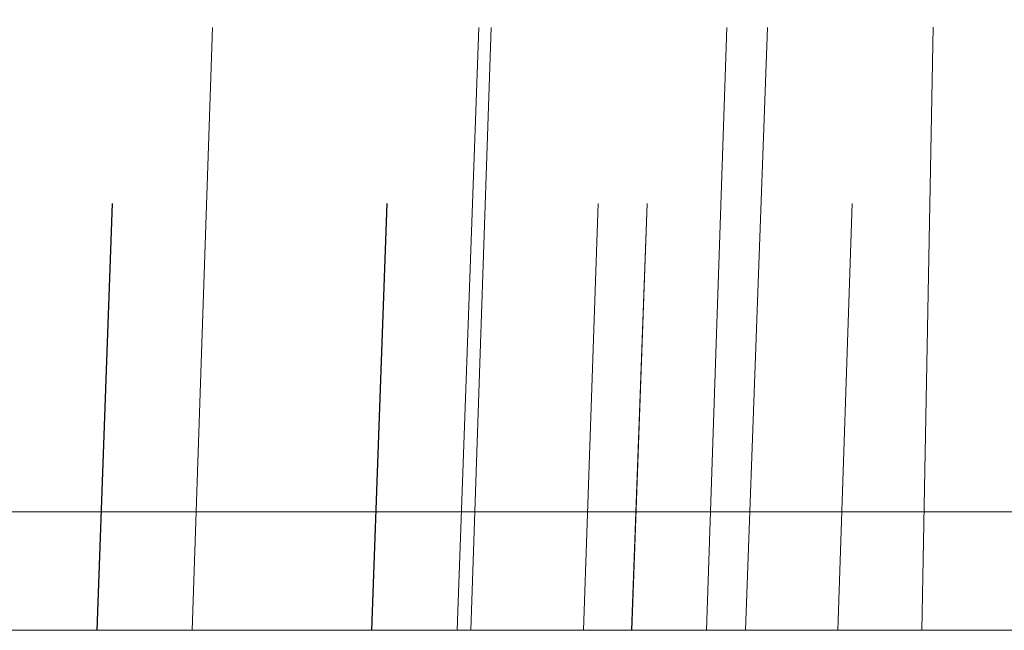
# Model space of a CAD drawing. Header units: millimetres. Extents: x -8.5 to 8.5, y 0 to 12.5.
# Tile 19 of 26: x 3 to 5.4, y 0 to 1.5. Entities that reach past the tile are written whole.
import ezdxf

# ---------------------------------------------------------------- set-up
doc = ezdxf.new("R2010")
doc.units = ezdxf.units.MM
doc.header["$LTSCALE"] = 10
doc.linetypes.add('ALLCAD_Strich', pattern=[0.2, 0.15, -0.05])
doc.layers.add('BESCH_KONT_verb_schn_ansi_2d', color=40, linetype='Continuous')
doc.layers.add('BESCH_KONT_verb_schn_grun_2d', color=10, linetype='Continuous')

msp = doc.modelspace()

# ---------------------------------------------------------------- linework, layer by layer
at = {"layer": 'BESCH_KONT_verb_schn_ansi_2d', "linetype": 'Continuous', "lineweight": 0}
for p, q in [((-7.9782, 0, 27.6531), (7.9782, 0, 27.6531)), ((7.9782, 0, 27.9531), (-7.9782, 0, 27.9531)), ((7.5, 0, -23.6531), (-7.5, 0, -23.6531)), ((-7.5, 0, -23.9531), (7.5, 0, -23.9531)), ((-6.4571, 0, -23.975), (6.4571, 0, -23.975)), ((2.6446, 0, 27.975), (8.0001, 0, 27.975)), ((3.3972, 0, -6.616), (3.1609, 0, -13.6978)), ((3.271, 0, -13.6019), (3.1609, 0, -13.6978)), ((3.5007, 0, -6.7202), (3.271, 0, -13.6019)), ((3.3972, 0, -6.616), (3.5007, 0, -6.7202)), ((5.4642, 0, -7.95), (3.4596, 0, -7.95)), ((3.4601, 0, -7.9343), (4.7027, 0, -7.9343)), ((3.4962, 0, -6.8524), (3.9806, 0, -6.8524)), ((4.0898, 0, 10.0154), (3.8433, 0, 2.9573)), ((3.9537, 0, 3.0567), (3.8433, 0, 2.9573)), ((3.8673, 0, -14.55), (5.2212, 0, -14.55)), ((4.4462, 0, -14.5657), (3.9051, 0, -14.5657)), ((4.1933, 0, 9.9172), (3.9537, 0, 3.0567)), ((4.0562, 0, -6.538), (4.0294, 0, -6.5086)), ((5.2103, 0, -14.8464), (4.0553, 0, -14.725)), ((4.0553, 0, -14.725), (4.1654, 0, -14.6292)), ((4.083, 0, -5.845), (4.0562, 0, -6.538)), ((4.0565, 0, 6), (4.0758, 0, 6)), ((4.0898, 0, 10.0154), (4.1933, 0, 9.9172)), ((4.1277, 0, 5.7669), (4.0911, 0, 5.7476)), ((4.0911, 0, 5.7476), (4.4633, 0, 5.0425)), ((4.1117, 0, 6.2888), (4.147, 0, 6.2666)), ((4.5362, 0, 6.9633), (4.1117, 0, 6.2888)), ((4.5045, 0, 5.0518), (4.1277, 0, 5.7669)), ((4.1455, 0, 7.868), (4.5706, 0, 7.868)), ((4.147, 0, 6.2666), (4.578, 0, 6.9504)), ((4.1654, 0, -14.6292), (4.2879, 0, -14.642)), ((4.4633, 0, 5.0425), (4.3561, 0, 2.2198)), ((4.3699, 0, -5.6503), (5.55, 0, -5.6194)), ((4.4733, 0, -5.7545), (4.3699, 0, -5.6503)), ((4.5045, 0, 5.0518), (4.3939, 0, 2.193)), ((4.4426, 0, -14.6579), (4.4462, 0, -14.5657)), ((4.4633, 0, 5.0425), (4.5045, 0, 5.0518)), ((4.6152, 0, -5.7508), (4.4733, 0, -5.7545)), ((4.6751, 0, 25.5977), (4.4897, 0, 19.601)), ((4.5997, 0, 19.7004), (4.4897, 0, 19.601)), ((4.5706, 0, 7.868), (4.5362, 0, 6.9633)), ((4.578, 0, 6.9504), (4.5362, 0, 6.9633)), ((4.7256, 0, 10.7662), (4.578, 0, 6.9504)), ((4.7791, 0, 25.5044), (4.5997, 0, 19.7004)), ((4.6751, 0, 25.5977), (4.7791, 0, 25.5044)), ((4.7027, 0, -7.9343), (4.7873, 0, -5.7468)), ((4.7144, 0, 23.4126), (5.9144, 0, 23.3916)), ((4.7453, 0, 24.4122), (5.9319, 0, 24.3915)), ((5.825, 0, 1.8519), (4.7724, 0, 1.9255)), ((4.7724, 0, 1.9255), (4.8827, 0, 2.0249)), ((4.8827, 0, 2.0249), (4.9014, 0, 2.0236)), ((4.9142, 0, 24.4092), (4.941, 0, 25.2784)), ((5.1058, 0, 21.9589), (4.9888, 0, 18.8777)), ((5.0014, 0, 10.9762), (6.1646, 0, 11.0779)), ((5.1049, 0, 10.8779), (5.0014, 0, 10.9762)), ((5.1605, 0, 22.0115), (5.0379, 0, 18.8421)), ((5.0874, 0, 2.0112), (5.4315, 0, 10.9058)), ((5.2277, 0, 10.8887), (5.1049, 0, 10.8779)), ((5.1058, 0, 21.9589), (5.1605, 0, 22.0115)), ((5.2103, 0, -14.8464), (5.55, 0, -5.6194))]:
    msp.add_line(p, q, dxfattribs=at)
at = {"layer": 'BESCH_KONT_verb_schn_ansi_2d', "linetype": 'ALLCAD_Strich', "lineweight": 0}
for p, q in [((-4.1614, 0, 23.05), (4.1614, 0, 23.05)), ((-4.106, 0, 22.9966), (4.106, 0, 22.9966)), ((3.316, 0, -22.4371), (-3.15, 0, -22.55)), ((-3.15, 0, 24.55), (4.7453, 0, 24.4122)), ((-3.15, 0, 23.5498), (4.7144, 0, 23.4126)), ((-2.9943, 0, -23.8211), (2.9943, 0, -23.8211)), ((-2.979, 0, -22.5922), (2.979, 0, -22.5922)), ((3.2985, 0, -21.4373), (1.2848, 0, -21.4724)), ((2.979, 0, -21.5923), (2.0779, 0, -21.5923)), ((4.125, 0, 18.4), (2.6196, 0, 18.4)), ((4.085, 0, 0.4), (2.6196, 0, 0.4)), ((4.08, 0, -17.6), (2.6196, 0, -17.6)), ((2.71, 0, -14.55), (3.8673, 0, -14.55)), ((3.9051, 0, -14.5657), (2.7275, 0, -14.5657)), ((3.3495, 0, 6.5451), (2.8571, 0, 6.5451)), ((3, 0, -22.7014), (2.9685, 0, -22.7077)), ((4.1021, 0, -19.6899), (2.979, 0, -21.5923)), ((3.84, 0, -22.1006), (2.979, 0, -21.5923)), ((2.979, 0, -22.5922), (3.0413, 0, -22.7014)), ((2.9943, 0, -23.8211), (3, 0, -23.8223)), ((3, 0, -23.8223), (6.4571, 0, -23.8223)), ((3, 0, -23.8223), (3, 0, -22.7014)), ((3, 0, -22.7014), (3.0413, 0, -22.7014)), ((3, 0, -2.8426), (3, 0, -6.0541)), ((3.1371, 0, 6.8824), (3.1371, 0, 12.0581)), ((3.1543, 0, -22.44), (3.7694, 0, -6.7799)), ((3.6295, 0, 24.2162), (3.2874, 0, 24.2162)), ((3.2985, 0, -21.4373), (3.316, 0, -22.4371)), ((3.2985, 0, -21.4373), (4.2159, 0, -20.5199)), ((3.2985, 0, -21.4373), (3.5759, 0, -21.7147)), ((7.5175, 0, -22.3638), (3.316, 0, -22.4371)), ((3.3495, 0, 6.5451), (3.3495, 0, 10.8625)), ((3.4596, 0, -7.95), (3.3757, 0, -7.95)), ((3.4098, 0, -7.9343), (3.4601, 0, -7.9343)), ((3.4937, 0, -6.8524), (3.4962, 0, -6.8524)), ((4.1941, 0, -2.0444), (3.4938, 0, -2.0444)), ((3.7442, 0, -7.0635), (3.531, 0, -13.4528)), ((3.6444, 0, -13.3539), (3.531, 0, -13.4528)), ((3.5759, 0, -21.7147), (4.0056, 0, -22.1444)), ((3.6771, 0, 27.9559), (3.6295, 0, 27.9606)), ((3.6295, 0, 27.9606), (3.6295, 0, 24.2162)), ((3.6444, 0, -13.3539), (3.8419, 0, -7.1617)), ((3.9552, 0, -2.05), (3.65, 0, -2.05)), ((3.65, 0, -7.05), (3.65, 0, -2.05)), ((3.65, 0, 13.5898), (3.65, 0, 8.4638)), ((3.65, 0, -2.05), (3.9552, 0, -2.05)), ((3.65, 0, -7.05), (3.7588, 0, -7.05)), ((4.1695, 0, 24.1436), (3.6771, 0, 24.1436)), ((3.6771, 0, 24.1436), (3.6771, 0, 27.9559)), ((3.8419, 0, -7.1617), (3.7442, 0, -7.0635)), ((5.7481, 0, -6.7799), (3.7694, 0, -6.7799)), ((3.7694, 0, -6.7799), (3.948, 0, -2.2323)), ((3.84, 0, -22.1006), (4.9631, 0, -20.1982)), ((3.84, 0, -22.1006), (3.9023, 0, -22.2098)), ((3.9023, 0, -22.2098), (5.0713, 0, -20.2299)), ((3.948, 0, -2.2323), (5.924, 0, -2.2323)), ((3.948, 0, -2.2323), (4.3695, 0, 8.4968)), ((4.923, 0, -21.227), (4.0056, 0, -22.1444)), ((4.0285, 0, 6), (4.0565, 0, 6)), ((4.3939, 0, 2.193), (4.083, 0, -5.845)), ((4.2879, 0, -14.642), (4.1021, 0, -19.6899)), ((5.1013, 0, -19.7267), (4.1021, 0, -19.6899)), ((4.1614, 0, 23.05), (4.106, 0, 22.9966)), ((4.3558, 0, 9.6324), (4.1337, 0, 3.2705)), ((4.2237, 0, 3.3517), (4.1337, 0, 3.2705)), ((4.8106, 0, 14.1857), (4.1455, 0, 14.1857)), ((4.1695, 0, 24.1436), (4.1695, 0, 27.9486)), ((4.1695, 0, 27.9486), (5.8557, 0, 27.9486)), ((4.3561, 0, 2.2198), (4.1941, 0, -2.0444)), ((4.2159, 0, -20.5199), (4.4426, 0, -14.6579)), ((5.2151, 0, -20.5585), (4.2159, 0, -20.5199)), ((4.2159, 0, -20.5199), (4.3821, 0, -20.6861)), ((4.2237, 0, 3.3517), (4.4313, 0, 9.5609)), ((4.564, 0, 13.45), (4.35, 0, 13.45)), ((4.35, 0, 8.45), (4.35, 0, 13.45)), ((4.35, 0, 13.45), (4.564, 0, 13.45)), ((4.35, 0, 8.45), (4.3676, 0, 8.45)), ((4.4313, 0, 9.5609), (4.3558, 0, 9.6324)), ((6.339, 0, 8.4968), (4.3695, 0, 8.4968)), ((4.3695, 0, 8.4968), (4.5634, 0, 13.4352)), ((4.3821, 0, -20.6861), (4.923, 0, -21.227)), ((4.424, 0, -14.4799), (5.3337, 0, -14.5755)), ((4.424, 0, -14.4799), (4.5737, 0, -14.3494)), ((4.5634, 0, 13.4352), (6.5301, 0, 13.4352)), ((4.5634, 0, 13.4352), (4.9944, 0, 24.4078)), ((5.4116, 0, -14.4373), (4.6125, 0, -14.3535)), ((4.6125, 0, -14.3535), (4.8716, 0, -6.2267)), ((4.9014, 0, 2.0236), (4.6152, 0, -5.7508)), ((4.8472, 0, -6.2274), (4.7183, 0, -6.0977)), ((4.7183, 0, -6.0977), (5.653, 0, -6.0733)), ((5.0379, 0, 18.8421), (4.7256, 0, 10.7662)), ((4.7797, 0, 20.0588), (4.9142, 0, 24.4092)), ((4.8431, 0, 20.1162), (4.7797, 0, 20.0588)), ((4.7873, 0, -5.7468), (5.0874, 0, 2.0112)), ((4.9888, 0, 18.8777), (4.8106, 0, 14.1857)), ((4.9946, 0, 25.2304), (4.8431, 0, 20.1162)), ((4.8716, 0, -6.2267), (5.7146, 0, -6.2046)), ((4.9946, 0, 25.2304), (4.941, 0, 25.2784)), ((4.9631, 0, -20.1982), (5.0713, 0, -20.2299)), ((5.0613, 0, 2.2387), (5.9618, 0, 2.1758)), ((5.0613, 0, 2.2387), (5.189, 0, 2.3526)), ((5.1013, 0, -19.7267), (5.2094, 0, -19.7583)), ((5.2859, 0, -14.7124), (5.1013, 0, -19.7267)), ((6.0275, 0, 2.2941), (5.189, 0, 2.3526)), ((5.189, 0, 2.3526), (5.4627, 0, 10.4997)), ((5.2059, 0, -19.825), (7.4076, 0, -19.825)), ((5.2144, 0, -19.7935), (5.207, 0, -19.825)), ((5.2103, 0, -14.8464), (5.2859, 0, -14.7124)), ((5.2144, 0, -19.7935), (5.4116, 0, -14.4373)), ((7.1074, 0, -19.7935), (5.2144, 0, -19.7935)), ((6.9137, 0, 23.353), (5.2151, 0, -20.5585)), ((5.2212, 0, -14.55), (5.2826, 0, -14.55)), ((5.5143, 0, 18.6737), (5.2277, 0, 10.8887)), ((5.3755, 0, 10.4922), (5.2688, 0, 10.5933)), ((5.2688, 0, 10.5933), (6.2812, 0, 10.6818)), ((5.2826, 0, -14.55), (5.5379, 0, -7.95)), ((5.3337, 0, -14.5755), (5.653, 0, -6.0733)), ((5.4116, 0, -14.4373), (5.3337, 0, -14.5755))]:
    msp.add_line(p, q, dxfattribs=at)
at = {"layer": 'BESCH_KONT_verb_schn_ansi_2d', "linetype": 'ALLCAD_Strich', "lineweight": 0, "extrusion": (0, -1, 0)}
for centre in [(0, 18), (0, 0), (0, -18)]:
    msp.add_circle(centre, 4.15, dxfattribs=at)
at = {"layer": 'BESCH_KONT_verb_schn_ansi_2d', "linetype": 'Continuous', "lineweight": 0, "extrusion": (0, 1, 0)}
msp.add_circle((-4.57, 6), 0.4942, dxfattribs=at)
at = {"layer": 'BESCH_KONT_verb_schn_ansi_2d', "linetype": 'ALLCAD_Strich', "lineweight": 0, "extrusion": (0, 1, 0)}
for centre, radius, start, end in [((0, 18.4), 4.125, 180, 89.1977), ((0, 0.4), 4.085, 180, 89.1697), ((0, 18.4), 4.125, 90.8023, 180), ((0, 0.4), 4.085, 90.8303, 180), ((0, -17.6), 4.08, 131.9527, 251.6456), ((-3.2985, -21.4373), 1, 262.822, 269), ((-3.2985, -21.4373), 1, 225, 262.822), ((-4.2159, -20.5199), 1, 202.1075, 225), ((-4.2159, -20.5199), 1, 182.2152, 202.1075)]:
    msp.add_arc(centre, radius, start, end, dxfattribs=at)
at = {"layer": 'BESCH_KONT_verb_schn_ansi_2d', "linetype": 'Continuous', "lineweight": 0, "extrusion": (0, 1, 0)}
msp.add_arc((-4.57, 6), 0.5, 32.22, 332.2103, dxfattribs=at)
at = {"layer": 'BESCH_KONT_verb_schn_ansi_2d', "linetype": 'ALLCAD_Strich', "lineweight": 0, "extrusion": (0, 1, 0)}
for centre, major_axis, ratio, start_param, end_param in [((2.6446, 0, 24.2162), (0.5136, 0, -0.858), 0.029021, 0.309048, 1.543026), ((3.1371, 0, 12.0381), (-0.5, 0), 0.039968, 0.026201, 1.570796), ((3.1371, 0, 6.8624), (-0.5, 0), 0.039968, 0.026201, 1.570796), ((2.0259, 0, -6.4255), (-0.88, 0, 1.7985), 0.998763, 2.794834, 3.251767), ((2.9794, 0, -21.5923), (0.0001, 0, 1), 0.000377, -1.913923, -1.570796), ((2.979, 0, -21.5923), (0.347, 0, -0.9378), 0.123044, 0.01997, 1.249789), ((3.2985, 0, -21.4373), (0.125, 0, -0.9922), 0.253039, -1.255699, 0), ((4.5311, 0, -13.4836), (-0.547, 0, -0.8403), 0.997103, -0.471128, 1.025844), ((4.6433, 0, -13.3857), (0.9102, 0, -0.4316), 0.953452, -5.067173, -3.570201), ((4.1695, 0, 27.9574), (0.5, 0), 0.017455, -4.712389, -3.316126), ((4.8407, 0, -7.1936), (0.9371, 0, 0.3693), 0.953141, -2.71663, -1.205075), ((4.1064, 0, 21.9972), (0.9663, 0, -0.2581), 0.999181, -1.832043, -1.201604), ((5.1337, 0, 3.2382), (-0.5392, 0, -0.8455), 0.997026, -0.496598, 1.036738), ((4.1611, 0, 22.0498), (-0.7209, 0, -0.6935), 0.999683, 2.337022, 2.903793), ((5.2225, 0, 3.3183), (0.9133, 0, -0.4246), 0.952663, -5.095723, -3.56111), ((4.2159, 0, -20.5199), (0.9265, 0, -0.3763), 0.093658, 0, 1.352529), ((5.4301, 0, 9.5275), (0.9321, 0, 0.3826), 0.954434, -2.700966, -1.252069), ((4.6113, 0, -14.3885), (0.9972, 0, -0.1047), 0.034828, -1.612254, -1.573336), ((5.7799, 0, 20.0303), (-0.5509, 0, -0.8376), 0.997307, -0.510871, 1.018654), ((4.8727, 0, -6.1918), (1.0013, 0, 0.0263), 0.034862, 1.572826, 1.59716), ((4.1021, 0, -19.6899), (0.8766, 0, -0.4811), 0.159609, 0.017801, 0.195826), ((4.2892, 0, -14.6071), (0.9968, 0, -0.1049), 0.03484, 0.01508, 0.375951), ((4.4476, 0, -14.5308), (-1.0007, 0, 0), 0.034895, -2.557877, -2.454351), ((5.4638, 0, 10.5349), (1.0035, 0, 0.0881), 0.034666, 1.57501, 1.662003)]:
    msp.add_ellipse(centre, major_axis=major_axis, ratio=ratio, start_param=start_param, end_param=end_param, dxfattribs=at)
at = {"layer": 'BESCH_KONT_verb_schn_ansi_2d', "linetype": 'ALLCAD_Strich', "lineweight": 0, "extrusion": (0, -1, 0)}
for centre, major_axis, ratio, start_param, end_param in [((2.6446, 0, 27.9575), (-1, 0), 0.017455, -2.96706, -1.570796), ((2.9948, 0, -23.5212), (0, 0, -0.3), 0.087489, -1.570796, -0.017453), ((2.979, 0, -21.5923), (0.8684, 0, 0.4958), 0.999798, -2.089448, -1.737541), ((3.0412, 0, -21.7012), (-0.4959, 0, 0.8686), 0.999798, 2.622941, 3.660244), ((2.979, 0, -21.5923), (0.8684, 0, 0.4958), 0.999798, -1.737541, -1.052145), ((4.7442, 0, -7.0965), (-0.9958, 0, -0.0975), 0.998536, -1.642327, -0.130771), ((4.5708, 0, 6.0004), (-0.5423, 0, 0), 0.999201, -0.359363, 0.000723), ((4.5708, 0, 6.0004), (-0.5423, 0, -0.0019), 0.999202, -0.002747, 0.286165), ((4.0545, 0, -4.55), (0.1354, 0, 3.5), 0.017442, -1.952379, -0.772236), ((5.3558, 0, 9.5979), (-0.9933, 0, -0.1208), 0.998539, -1.604613, -0.155717), ((4.6541, 0, 10.95), (0.1432, 0, 3.7), 0.017442, -1.621895, -0.505711), ((5.842, 0, 20.0866), (-0.9145, 0, 0.422), 0.952747, 0.42047, 1.949995), ((4.1021, 0, -19.6899), (0.2812, 0, 0.9596), 0.999838, -1.819021, -1.790503), ((4.1021, 0, -19.6899), (0.2812, 0, 0.9596), 0.999838, -1.790503, -1.322572), ((5.9936, 0, 25.2008), (0.9261, 0, 0.3975), 0.955359, -4.9947, -3.594358), ((4.21, 0, -19.7215), (-0.9598, 0, 0.2813), 0.999838, 2.893368, 3.323218), ((4.2102, 0, -19.7216), (0.0692, 0, 0.9976), 0.999863, -1.604864, -1.538236)]:
    msp.add_ellipse(centre, major_axis=major_axis, ratio=ratio, start_param=start_param, end_param=end_param, dxfattribs=at)
at = {"layer": 'BESCH_KONT_verb_schn_ansi_2d', "linetype": 'Continuous', "lineweight": 0, "extrusion": (0, 1, 0)}
for centre, major_axis, ratio, start_param, end_param in [((4.161, 0, -13.73), (-0.7551, 0, -0.6574), 0.998864, -0.749149, 0.749149), ((4.3972, 0, -6.6505), (-0.7054, 0, 0.7105), 0.998851, -0.755057, 0.755057), ((2.0259, 0, -6.4255), (-0.88, 0, 1.7985), 0.998763, 2.240256, 2.794834), ((4.8433, 0, 2.9236), (-0.744, 0, -0.6699), 0.998824, -0.767357, 0.767357), ((5.0897, 0, 9.9795), (-0.7262, 0, 0.6891), 0.998915, -0.723773, 0.723773), ((4.2892, 0, -14.6071), (0.9968, 0, -0.1049), 0.03484, 0.375951, 1.568423), ((4.4476, 0, -14.5308), (-1.0007, 0, 0), 0.034895, -2.454351, -1.569445), ((5.4899, 0, 19.5712), (-0.7427, 0, -0.6714), 0.998828, -0.765354, 0.765354), ((5.6752, 0, 25.5657), (-0.7453, 0, 0.6683), 0.998959, -0.699624, 0.699624), ((4.1064, 0, 21.9972), (0.9663, 0, -0.2581), 0.999181, -1.201604, -0.222902), ((4.1611, 0, 22.0498), (-0.7209, 0, -0.6935), 0.999683, 2.903793, 3.946164), ((4.7014, 0, -7.9692), (-1.0007, 0, 0), 0.034895, 1.572148, 2.437767), ((4.9027, 0, 2.0585), (0.9981, 0, -0.0698), 0.034902, 0.37717, 1.569642), ((5.9411, 0, 25.2478), (-0.9972, 0, -0.0825), 0.998758, 0.113287, 1.513629)]:
    msp.add_ellipse(centre, major_axis=major_axis, ratio=ratio, start_param=start_param, end_param=end_param, dxfattribs=at)
at = {"layer": 'BESCH_KONT_verb_schn_ansi_2d', "linetype": 'Continuous', "lineweight": 0, "extrusion": (0, -1, 0)}
for centre, major_axis, ratio, start_param, end_param in [((4.2711, 0, -13.6342), (-0.7551, 0, -0.6574), 0.998864, -0.749149, 0.749149), ((4.5007, 0, -6.7547), (-0.7054, 0, 0.7105), 0.998851, -0.755057, 0.755057), ((4.9537, 0, 3.023), (-0.744, 0, -0.6699), 0.998824, -0.767357, 0.767357), ((4.0545, 0, -4.55), (0.1354, 0, 3.5), 0.017442, -2.164027, -1.952379), ((4.5708, 0, 6.0004), (-0.5423, 0, -0.0019), 0.999202, 0.286165, 0.481855), ((4.5708, 0, 6.0004), (-0.5423, 0, 0), 0.999201, -0.561355, -0.359363), ((5.1932, 0, 9.8812), (-0.7262, 0, 0.6891), 0.998915, -0.723773, 0.723773), ((4.6541, 0, 10.95), (0.1432, 0, 3.7), 0.017442, -2.554574, -1.621895), ((5.5999, 0, 19.6707), (-0.7427, 0, -0.6714), 0.998828, -0.765354, 0.750688), ((4.6139, 0, -5.7857), (-1.0016, 0, -0.0263), 0.034851, -2.765468, -1.572997), ((5.7792, 0, 25.4725), (-0.7453, 0, 0.6683), 0.998959, -0.699624, 0.699624), ((5.2264, 0, 10.8535), (1.0039, 0, 0.088), 0.034652, 0.373998, 1.56647)]:
    msp.add_ellipse(centre, major_axis=major_axis, ratio=ratio, start_param=start_param, end_param=end_param, dxfattribs=at)
at = {"layer": 'BESCH_KONT_verb_schn_ansi_2d', "linetype": 'ALLCAD_Strich', "lineweight": 0}
for points, knots in [([(3.3495, 0, 10.8625), (3.3495, 0, 10.9046), (3.3485, 0, 10.9466), (3.3465, 0, 10.9883), (3.3415, 0, 11.0896), (3.3306, 0, 11.1897), (3.3138, 0, 11.2885), (3.3122, 0, 11.2979), (3.3106, 0, 11.3073), (3.3088, 0, 11.3167), (3.2979, 0, 11.3769), (3.2847, 0, 11.4366), (3.2693, 0, 11.4959), (3.2604, 0, 11.5302), (3.2507, 0, 11.5643), (3.2403, 0, 11.5983), (3.2351, 0, 11.6152), (3.2297, 0, 11.6322), (3.2242, 0, 11.6491), (3.2214, 0, 11.6575), (3.2186, 0, 11.666), (3.2157, 0, 11.6744), (3.2145, 0, 11.6778), (3.2135, 0, 11.6809), (3.2124, 0, 11.684), (3.2108, 0, 11.6887), (3.2091, 0, 11.6935), (3.2069, 0, 11.6997), (3.1775, 0, 11.783), (3.1438, 0, 11.8643), (3.1058, 0, 11.9436), (3.0868, 0, 11.9833), (3.0667, 0, 12.0224), (3.0456, 0, 12.0611), (3.035, 0, 12.0804), (3.0242, 0, 12.0996), (3.0131, 0, 12.1186), (3.0019, 0, 12.1377), (2.9916, 0, 12.155), (2.9789, 0, 12.1755), (2.9282, 0, 12.2573), (2.8731, 0, 12.3356), (2.8135, 0, 12.4103), (2.8045, 0, 12.4217), (2.7953, 0, 12.4329), (2.7861, 0, 12.4441), (2.7648, 0, 12.4697), (2.743, 0, 12.495), (2.7207, 0, 12.5198), (2.7047, 0, 12.5376), (2.6884, 0, 12.5552), (2.6718, 0, 12.5726), (2.6552, 0, 12.5899), (2.6392, 0, 12.6062), (2.6212, 0, 12.624), (2.5655, 0, 12.679), (2.5073, 0, 12.731), (2.4469, 0, 12.7801), (2.3511, 0, 12.8578), (2.2496, 0, 12.928), (2.1431, 0, 12.9902), (2.108, 0, 13.0107), (2.0724, 0, 13.0303), (2.0365, 0, 13.049), (1.9836, 0, 13.0765), (1.9299, 0, 13.1019), (1.8752, 0, 13.1254), (1.8293, 0, 13.1451), (1.7828, 0, 13.1634), (1.7356, 0, 13.1803), (1.7121, 0, 13.1887), (1.6883, 0, 13.1968), (1.6645, 0, 13.2046), (1.6525, 0, 13.2084), (1.6405, 0, 13.2122), (1.6285, 0, 13.2159), (1.6165, 0, 13.2196), (1.6026, 0, 13.2238), (1.5923, 0, 13.2267), (1.4441, 0, 13.2698), (1.2941, 0, 13.2983), (1.1425, 0, 13.3132), (1.0106, 0, 13.3261), (0.8775, 0, 13.3286), (0.743, 0, 13.3204), (0.6901, 0, 13.3172), (0.637, 0, 13.3123), (0.5837, 0, 13.3057)], [0, 0, 0, 0, 0.0364591, 0.0364591, 0.0364591, 0.125, 0.125, 0.125, 0.1334291, 0.1334291, 0.1334291, 0.1875, 0.1875, 0.1875, 0.21875, 0.21875, 0.21875, 0.234375, 0.234375, 0.234375, 0.2421875, 0.2421875, 0.2421875, 0.2453385, 0.2453385, 0.2453385, 0.25, 0.25, 0.25, 0.3125, 0.3125, 0.3125, 0.34375, 0.34375, 0.34375, 0.359375, 0.359375, 0.359375, 0.375, 0.375, 0.375, 0.4375, 0.4375, 0.4375, 0.4469618, 0.4469618, 0.4469618, 0.46875, 0.46875, 0.46875, 0.484375, 0.484375, 0.484375, 0.5, 0.5, 0.5, 0.5483585, 0.5483585, 0.5483585, 0.625, 0.625, 0.625, 0.6502925, 0.6502925, 0.6502925, 0.6875, 0.6875, 0.6875, 0.71875, 0.71875, 0.71875, 0.734375, 0.734375, 0.734375, 0.7421875, 0.7421875, 0.7421875, 0.75, 0.75, 0.75, 0.8629885, 0.8629885, 0.8629885, 0.9613236, 0.9613236, 0.9613236, 1, 1, 1, 1]), ([(3.1371, 0, 12.0581), (3.1371, 0, 12.1214), (3.1341, 0, 12.1857), (3.1277, 0, 12.2508), (3.1199, 0, 12.3318), (3.1069, 0, 12.4141), (3.0883, 0, 12.4967), (3.0679, 0, 12.5875), (3.0407, 0, 12.6787), (3.0061, 0, 12.7694), (2.9942, 0, 12.8006), (2.9814, 0, 12.8317), (2.9678, 0, 12.8627), (2.9398, 0, 12.9263), (2.9081, 0, 12.9893), (2.8725, 0, 13.0513), (2.8329, 0, 13.1205), (2.7885, 0, 13.1883), (2.7393, 0, 13.2541), (2.7218, 0, 13.2775), (2.7038, 0, 13.3006), (2.6851, 0, 13.3234), (2.6539, 0, 13.3615), (2.621, 0, 13.3988), (2.5864, 0, 13.4352), (2.5588, 0, 13.4642), (2.5301, 0, 13.4926), (2.5003, 0, 13.5203), (2.4855, 0, 13.5341), (2.4703, 0, 13.5478), (2.4549, 0, 13.5613), (2.4473, 0, 13.568), (2.4395, 0, 13.5747), (2.4317, 0, 13.5813), (2.4238, 0, 13.588), (2.415, 0, 13.5954), (2.408, 0, 13.6011), (2.3338, 0, 13.6622), (2.2551, 0, 13.7179), (2.1728, 0, 13.7677), (2.0777, 0, 13.8252), (1.9778, 0, 13.8748), (1.8744, 0, 13.9158), (1.7988, 0, 13.9458), (1.7213, 0, 13.9711), (1.6426, 0, 13.9917), (1.6193, 0, 13.9978), (1.5959, 0, 14.0034), (1.5724, 0, 14.0087), (1.4782, 0, 14.0297), (1.3826, 0, 14.0439), (1.2864, 0, 14.0512), (1.2021, 0, 14.0575), (1.1175, 0, 14.0585), (1.0331, 0, 14.0542), (0.9636, 0, 14.0507), (0.8944, 0, 14.0435), (0.8256, 0, 14.0328), (0.8118, 0, 14.0306), (0.798, 0, 14.0283), (0.7843, 0, 14.0259)], [0, 0, 0, 0, 0.061252, 0.061252, 0.061252, 0.137493, 0.137493, 0.137493, 0.221177, 0.221177, 0.221177, 0.25, 0.25, 0.25, 0.3091, 0.3091, 0.3091, 0.375, 0.375, 0.375, 0.398393, 0.398393, 0.398393, 0.4375, 0.4375, 0.4375, 0.46875, 0.46875, 0.46875, 0.484375, 0.484375, 0.484375, 0.492188, 0.492188, 0.492188, 0.5, 0.5, 0.5, 0.583255, 0.583255, 0.583255, 0.679544, 0.679544, 0.679544, 0.75, 0.75, 0.75, 0.770856, 0.770856, 0.770856, 0.85442, 0.85442, 0.85442, 0.927609, 0.927609, 0.927609, 0.987883, 0.987883, 0.987883, 1, 1, 1, 1]), ([(0.7929, 0, 4.9131), (0.8676, 0, 4.8999), (0.9429, 0, 4.891), (1.0184, 0, 4.8864), (1.1069, 0, 4.881), (1.1956, 0, 4.8814), (1.2839, 0, 4.8878), (1.3847, 0, 4.8951), (1.4849, 0, 4.91), (1.5832, 0, 4.9324), (1.6035, 0, 4.937), (1.6236, 0, 4.9419), (1.6437, 0, 4.9471), (1.7308, 0, 4.9698), (1.8162, 0, 4.9984), (1.8993, 0, 5.0325), (1.9478, 0, 5.0525), (1.9954, 0, 5.0743), (2.0422, 0, 5.098), (2.1001, 0, 5.1274), (2.1565, 0, 5.1595), (2.2112, 0, 5.1943), (2.2164, 0, 5.1976), (2.2215, 0, 5.2009), (2.2266, 0, 5.2042), (2.2563, 0, 5.2235), (2.2855, 0, 5.2436), (2.3141, 0, 5.2644), (2.3285, 0, 5.2748), (2.3426, 0, 5.2854), (2.3567, 0, 5.2962), (2.3707, 0, 5.307), (2.386, 0, 5.3192), (2.3983, 0, 5.3291), (2.4321, 0, 5.3566), (2.4655, 0, 5.3855), (2.4983, 0, 5.416), (2.5842, 0, 5.4958), (2.6664, 0, 5.5862), (2.7417, 0, 5.6873), (2.8048, 0, 5.7722), (2.8631, 0, 5.8646), (2.9144, 0, 5.9641), (2.9186, 0, 5.9722), (2.9228, 0, 5.9804), (2.9269, 0, 5.9887), (2.9747, 0, 6.0846), (3.016, 0, 6.1868), (3.049, 0, 6.2946), (3.077, 0, 6.3859), (3.099, 0, 6.481), (3.1141, 0, 6.5793), (3.1261, 0, 6.6579), (3.1336, 0, 6.7385), (3.1361, 0, 6.8205), (3.1367, 0, 6.8411), (3.1371, 0, 6.8617), (3.1371, 0, 6.8824)], [0, 0, 0, 0, 0.066033, 0.066033, 0.066033, 0.143399, 0.143399, 0.143399, 0.23181, 0.23181, 0.23181, 0.25, 0.25, 0.25, 0.328906, 0.328906, 0.328906, 0.375, 0.375, 0.375, 0.432148, 0.432148, 0.432148, 0.4375, 0.4375, 0.4375, 0.46875, 0.46875, 0.46875, 0.484375, 0.484375, 0.484375, 0.5, 0.5, 0.5, 0.543001, 0.543001, 0.543001, 0.655555, 0.655555, 0.655555, 0.75, 0.75, 0.75, 0.757731, 0.757731, 0.757731, 0.847692, 0.847692, 0.847692, 0.923852, 0.923852, 0.923852, 0.984752, 0.984752, 0.984752, 1, 1, 1, 1]), ([(1.4661, 0, 5.1249), (1.4765, 0, 5.1219), (1.487, 0, 5.119), (1.4975, 0, 5.1162), (1.5686, 0, 5.0975), (1.6399, 0, 5.084), (1.7114, 0, 5.0756), (1.7268, 0, 5.0738), (1.7421, 0, 5.0722), (1.7574, 0, 5.0709), (1.8062, 0, 5.0667), (1.855, 0, 5.0649), (1.904, 0, 5.0655), (1.9246, 0, 5.0658), (1.9452, 0, 5.0665), (1.9659, 0, 5.0676), (1.9697, 0, 5.0678), (1.9736, 0, 5.068), (1.9775, 0, 5.0683), (1.9897, 0, 5.069), (2.002, 0, 5.0699), (2.0143, 0, 5.071), (2.0204, 0, 5.0715), (2.0266, 0, 5.0721), (2.0327, 0, 5.0727), (2.0388, 0, 5.0733), (2.0432, 0, 5.0737), (2.0511, 0, 5.0746), (2.1177, 0, 5.0819), (2.1827, 0, 5.0934), (2.246, 0, 5.109), (2.3033, 0, 5.1231), (2.3594, 0, 5.1406), (2.4141, 0, 5.1616), (2.4534, 0, 5.1766), (2.4921, 0, 5.1934), (2.5301, 0, 5.212), (2.5475, 0, 5.2206), (2.5649, 0, 5.2295), (2.582, 0, 5.2388), (2.6365, 0, 5.2683), (2.6882, 0, 5.3006), (2.741, 0, 5.3385), (2.7588, 0, 5.3513), (2.7763, 0, 5.3645), (2.7935, 0, 5.378), (2.8271, 0, 5.4046), (2.8594, 0, 5.4325), (2.8905, 0, 5.4619), (2.9139, 0, 5.4841), (2.9366, 0, 5.5071), (2.9586, 0, 5.5309), (2.9805, 0, 5.5548), (3.0025, 0, 5.5803), (3.0223, 0, 5.6048), (3.0617, 0, 5.6538), (3.0978, 0, 5.705), (3.1305, 0, 5.7584), (3.1468, 0, 5.7852), (3.1623, 0, 5.8124), (3.177, 0, 5.8403), (3.1792, 0, 5.8446), (3.1815, 0, 5.8489), (3.1837, 0, 5.8532), (3.1887, 0, 5.8629), (3.1935, 0, 5.8726), (3.1983, 0, 5.8824), (3.2017, 0, 5.8895), (3.2051, 0, 5.8966), (3.2085, 0, 5.9038), (3.2118, 0, 5.911), (3.2156, 0, 5.9193), (3.2184, 0, 5.9254), (3.2474, 0, 5.9902), (3.2716, 0, 6.0562), (3.2909, 0, 6.1235), (3.3146, 0, 6.2055), (3.3309, 0, 6.2894), (3.3403, 0, 6.3752), (3.3464, 0, 6.4311), (3.3495, 0, 6.4877), (3.3495, 0, 6.5451)], [0, 0, 0, 0, 0.0135467, 0.0135467, 0.0135467, 0.1053469, 0.1053469, 0.1053469, 0.125, 0.125, 0.125, 0.1875, 0.1875, 0.1875, 0.2138189, 0.2138189, 0.2138189, 0.21875, 0.21875, 0.21875, 0.234375, 0.234375, 0.234375, 0.2421875, 0.2421875, 0.2421875, 0.25, 0.25, 0.25, 0.3155683, 0.3155683, 0.3155683, 0.375, 0.375, 0.375, 0.4178005, 0.4178005, 0.4178005, 0.4375, 0.4375, 0.4375, 0.5, 0.5, 0.5, 0.5211146, 0.5211146, 0.5211146, 0.5625, 0.5625, 0.5625, 0.59375, 0.59375, 0.59375, 0.625, 0.625, 0.625, 0.6875, 0.6875, 0.6875, 0.71875, 0.71875, 0.71875, 0.7235826, 0.7235826, 0.7235826, 0.734375, 0.734375, 0.734375, 0.7421875, 0.7421875, 0.7421875, 0.75, 0.75, 0.75, 0.83303, 0.83303, 0.83303, 0.9341741, 0.9341741, 0.9341741, 1, 1, 1, 1]), ([(2.0994, 0, 22.7906), (2.1999, 0, 22.7467), (2.3532, 0, 22.6974), (2.5366, 0, 22.6691), (2.6294, 0, 22.6622), (2.6761, 0, 22.6606), (2.6961, 0, 22.6603), (2.7095, 0, 22.6602), (2.7148, 0, 22.6601), (2.7883, 0, 22.6605), (2.8853, 0, 22.6673), (2.9808, 0, 22.6837), (3.0441, 0, 22.6968), (3.0739, 0, 22.7039), (3.2394, 0, 22.7497), (3.3631, 0, 22.8037), (3.5395, 0, 22.9131), (3.6231, 0, 22.9738), (3.6997, 0, 23.0433), (3.7492, 0, 23.0916), (3.774, 0, 23.1178), (3.841, 0, 23.1931), (3.9023, 0, 23.2727), (3.964, 0, 23.373), (3.9924, 0, 23.4249), (4.0041, 0, 23.4476), (4.0117, 0, 23.4628), (4.0161, 0, 23.4716), (4.1193, 0, 23.6855), (4.1694, 0, 23.9074), (4.1695, 0, 24.1436)], [0, 0, 0, 0, 0.125, 0.1875, 0.21875, 0.234375, 0.242188, 0.242188, 0.25, 0.25, 0.3125, 0.34375, 0.34375, 0.375, 0.375, 0.5, 0.5, 0.5625, 0.59375, 0.59375, 0.625, 0.625, 0.6875, 0.71875, 0.734375, 0.742188, 0.742188, 0.75, 0.75, 1, 1, 1, 1]), ([(3.1264, 0, 23.3943), (3.1118, 0, 23.3856), (3.0966, 0, 23.3771), (3.0809, 0, 23.3688), (3.0487, 0, 23.3518), (3.0141, 0, 23.3356), (2.9768, 0, 23.3209), (2.9396, 0, 23.3062), (2.8998, 0, 23.293), (2.8575, 0, 23.282), (2.8363, 0, 23.2765), (2.8146, 0, 23.2715), (2.7922, 0, 23.2673), (2.7811, 0, 23.2651), (2.7697, 0, 23.2631), (2.7583, 0, 23.2613), (2.7526, 0, 23.2604), (2.7463, 0, 23.2595), (2.7403, 0, 23.2587), (2.7343, 0, 23.2578), (2.7285, 0, 23.2571), (2.7236, 0, 23.2565), (2.6844, 0, 23.2517), (2.6446, 0, 23.2492), (2.6044, 0, 23.249), (2.5843, 0, 23.2489), (2.5636, 0, 23.2495), (2.5432, 0, 23.2507), (2.5228, 0, 23.2518), (2.5025, 0, 23.2536), (2.4833, 0, 23.2559), (2.4449, 0, 23.2604), (2.4068, 0, 23.2672), (2.3693, 0, 23.2763), (2.3318, 0, 23.2853), (2.2949, 0, 23.2966), (2.2591, 0, 23.31)], [0.5318995, 0.5318995, 0.5318995, 0.5318995, 0.5625, 0.5625, 0.5625, 0.625, 0.625, 0.625, 0.6875, 0.6875, 0.6875, 0.71875, 0.71875, 0.71875, 0.734375, 0.734375, 0.734375, 0.7421875, 0.7421875, 0.7421875, 0.75, 0.75, 0.75, 0.8125, 0.8125, 0.8125, 0.84375, 0.84375, 0.84375, 0.875, 0.875, 0.875, 0.9375, 0.9375, 0.9375, 1, 1, 1, 1]), ([(2.2971, 0, 23.2416), (2.3321, 0, 23.2254), (2.408, 0, 23.1949), (2.5323, 0, 23.1606), (2.6716, 0, 23.1411), (2.822, 0, 23.142), (2.9771, 0, 23.1681), (3.1296, 0, 23.2217), (3.2723, 0, 23.3026), (3.3985, 0, 23.4084), (3.5032, 0, 23.5342), (3.583, 0, 23.6729), (3.6373, 0, 23.8163), (3.668, 0, 23.9563), (3.6774, 0, 24.0652), (3.6775, 0, 24.1263), (3.6771, 0, 24.1436)], [0.0428634, 0.0428634, 0.0428634, 0.0428634, 0.0936919, 0.1506608, 0.2132398, 0.2804159, 0.3509934, 0.4237035, 0.4974559, 0.5715365, 0.6450984, 0.716842, 0.7852721, 0.8489647, 0.9066907, 0.9294847, 0.9294847, 0.9294847, 0.9294847]), ([(3.3757, 0, -7.95), (3.2825, 0, -8.0325), (3.1818, 0, -8.1061), (2.968, 0, -8.2336), (2.8554, 0, -8.2872), (2.7386, 0, -8.33)], [0.000001, 0.000001, 0.000001, 0.000001, 0.03733627, 0.03733627, 0.0746715, 0.0746715, 0.0746715, 0.0746715]), ([(2.979, 0, -22.5922), (2.979, 0, -22.5909), (2.9788, 0, -22.5822), (2.9788, 0, -22.5689), (2.9789, 0, -22.5622), (2.9789, 0, -22.5543), (2.9789, 0, -22.5456), (2.9789, 0, -22.5412), (2.979, 0, -22.5366), (2.979, 0, -22.5318), (2.979, 0, -22.5295), (2.979, 0, -22.527), (2.979, 0, -22.5245), (2.979, 0, -22.5233), (2.979, 0, -22.5221), (2.979, 0, -22.5208), (2.979, 0, -22.5195), (2.979, 0, -22.5188), (2.979, 0, -22.517), (2.979, 0, -22.4885), (2.9789, 0, -22.454), (2.9789, 0, -22.416), (2.9789, 0, -22.3971), (2.9789, 0, -22.3772), (2.9789, 0, -22.3567), (2.9789, 0, -22.3464), (2.979, 0, -22.336), (2.979, 0, -22.3254), (2.979, 0, -22.3201), (2.979, 0, -22.3148), (2.979, 0, -22.3094), (2.979, 0, -22.3041), (2.979, 0, -22.2996), (2.979, 0, -22.2932), (2.979, 0, -22.2422), (2.9795, 0, -22.1895), (2.9795, 0, -22.1341), (2.9796, 0, -22.1065), (2.9795, 0, -22.0781), (2.9793, 0, -22.0487), (2.9792, 0, -22.034), (2.9792, 0, -22.019), (2.9791, 0, -22.0037), (2.979, 0, -21.9884), (2.979, 0, -21.9709), (2.979, 0, -21.9568), (2.979, 0, -21.9475), (2.979, 0, -21.9381), (2.979, 0, -21.9287)], [0, 0, 0, 0, 0.125, 0.125, 0.125, 0.1875, 0.1875, 0.1875, 0.21875, 0.21875, 0.21875, 0.234375, 0.234375, 0.234375, 0.2421875, 0.2421875, 0.2421875, 0.25, 0.25, 0.25, 0.375, 0.375, 0.375, 0.4375, 0.4375, 0.4375, 0.46875, 0.46875, 0.46875, 0.484375, 0.484375, 0.484375, 0.5, 0.5, 0.5, 0.625, 0.625, 0.625, 0.6875, 0.6875, 0.6875, 0.71875, 0.71875, 0.71875, 0.75, 0.75, 0.75, 0.7706984, 0.7706984, 0.7706984, 0.7706984]), ([(3, 0, -6.0541), (3, 0, -6.1429), (3.0068, 0, -6.2327), (3.0387, 0, -6.4015), (3.063, 0, -6.4825), (3.1369, 0, -6.6361), (3.184, 0, -6.6994), (3.2743, 0, -6.781), (3.3172, 0, -6.809), (3.4059, 0, -6.8438), (3.4493, 0, -6.8524), (3.4937, 0, -6.8524)], [0.000001, 0.000001, 0.000001, 0.000001, 0.0266789, 0.0266789, 0.0516742, 0.0516742, 0.0781025, 0.0781025, 0.09714, 0.09714, 0.113776, 0.113776, 0.113776, 0.113776]), ([(3.4938, 0, -2.0444), (3.4494, 0, -2.0444), (3.4059, 0, -2.053), (3.3173, 0, -2.0878), (3.2745, 0, -2.1156), (3.1842, 0, -2.1971), (3.1371, 0, -2.2604), (3.0631, 0, -2.414), (3.0388, 0, -2.495), (3.0068, 0, -2.6639), (3, 0, -2.7537), (3, 0, -2.8426)], [0, 0, 0, 0, 0.01331328, 0.01331328, 0.02854542, 0.02854542, 0.04970106, 0.04970106, 0.06973213, 0.06973213, 0.0911142, 0.0911142, 0.0911142, 0.0911142]), ([(3, 0, -2.8426), (3.0008, 0, -2.9156), (3.0016, 0, -2.9909), (3.0023, 0, -3.0681), (3.0038, 0, -3.2292), (3.005, 0, -3.3988), (3.0059, 0, -3.5741), (3.0069, 0, -3.7599), (3.0076, 0, -3.952), (3.0079, 0, -4.1467), (3.0082, 0, -4.345), (3.0082, 0, -4.5461), (3.0079, 0, -4.7458), (3.0075, 0, -4.9418), (3.0068, 0, -5.1367), (3.0058, 0, -5.3264), (3.0048, 0, -5.5054), (3.0036, 0, -5.6799), (3.0021, 0, -5.847), (3.0014, 0, -5.9174), (3.0007, 0, -5.9865), (3, 0, -6.0541)], [0, 0, 0, 0, 0.07857, 0.07857, 0.07857, 0.242455, 0.242455, 0.242455, 0.41623, 0.41623, 0.41623, 0.593218, 0.593218, 0.593218, 0.766999, 0.766999, 0.766999, 0.930894, 0.930894, 0.930894, 1, 1, 1, 1]), ([(3.6295, 0, 24.2162), (3.6286, 0, 24.1966), (3.6271, 0, 24.1773), (3.6251, 0, 24.1583), (3.623, 0, 24.1393), (3.6204, 0, 24.1205), (3.6173, 0, 24.1017), (3.6142, 0, 24.0829), (3.6105, 0, 24.0642), (3.6062, 0, 24.0454), (3.6019, 0, 24.0267), (3.597, 0, 24.0078), (3.5915, 0, 23.9887), (3.5803, 0, 23.9504), (3.567, 0, 23.9133), (3.5513, 0, 23.8766), (3.5435, 0, 23.8583), (3.535, 0, 23.8401), (3.526, 0, 23.822), (3.5214, 0, 23.8129), (3.5168, 0, 23.8039), (3.5119, 0, 23.7949), (3.507, 0, 23.7858), (3.5013, 0, 23.7756), (3.4968, 0, 23.7678), (3.4789, 0, 23.7368), (3.459, 0, 23.7061), (3.4368, 0, 23.6758), (3.4147, 0, 23.6455), (3.3904, 0, 23.6157), (3.3635, 0, 23.5864), (3.3366, 0, 23.5571), (3.3071, 0, 23.5285), (3.2749, 0, 23.5008), (3.2589, 0, 23.487), (3.2421, 0, 23.4735), (3.2246, 0, 23.4603), (3.2159, 0, 23.4536), (3.2069, 0, 23.4471), (3.1978, 0, 23.4407), (3.1933, 0, 23.4375), (3.1887, 0, 23.4343), (3.1841, 0, 23.4311), (3.1794, 0, 23.4279), (3.1735, 0, 23.4239), (3.17, 0, 23.4217), (3.1561, 0, 23.4124), (3.1415, 0, 23.4033), (3.1264, 0, 23.3943)], [0, 0, 0, 0, 0.03125, 0.03125, 0.03125, 0.0625, 0.0625, 0.0625, 0.09375, 0.09375, 0.09375, 0.125, 0.125, 0.125, 0.1875, 0.1875, 0.1875, 0.21875, 0.21875, 0.21875, 0.234375, 0.234375, 0.234375, 0.25, 0.25, 0.25, 0.3125, 0.3125, 0.3125, 0.375, 0.375, 0.375, 0.4375, 0.4375, 0.4375, 0.46875, 0.46875, 0.46875, 0.484375, 0.484375, 0.484375, 0.4921875, 0.4921875, 0.4921875, 0.5, 0.5, 0.5, 0.5318995, 0.5318995, 0.5318995, 0.5318995]), ([(3.4938, 0, -2.0444), (3.4983, 0, -2.3531), (3.5017, 0, -2.7223), (3.504, 0, -3.1261), (3.5063, 0, -3.5299), (3.5074, 0, -3.9681), (3.5074, 0, -4.4099), (3.5074, 0, -4.8516), (3.5063, 0, -5.2967), (3.504, 0, -5.7137), (3.5017, 0, -6.1307), (3.4983, 0, -6.5193), (3.4937, 0, -6.8524)], [0.0000002, 0.0000002, 0.0000002, 0.0000002, 0.25, 0.25, 0.25, 0.5, 0.5, 0.5, 0.75, 0.75, 0.75, 0.9999996, 0.9999996, 0.9999996, 0.9999996]), ([(3.65, 0, 8.4638), (3.65, 0, 8.3937), (3.6596, 0, 8.3237), (3.7004, 0, 8.1861), (3.7328, 0, 8.1194), (3.8174, 0, 8.0076), (3.867, 0, 7.9621), (3.9595, 0, 7.9083), (3.9968, 0, 7.8926), (4.0639, 0, 7.8749), (4.0927, 0, 7.8703), (4.1217, 0, 7.8687)], [0.000001, 0.000001, 0.000001, 0.000001, 0.02102886, 0.02102886, 0.04311624, 0.04311624, 0.06327406, 0.06327406, 0.0754393, 0.0754393, 0.08424907, 0.08424907, 0.08424907, 0.08424907]), ([(4.1455, 0, 14.1857), (4.1085, 0, 14.1857), (4.0717, 0, 14.1808), (3.9971, 0, 14.1612), (3.9599, 0, 14.1456), (3.8675, 0, 14.0919), (3.8178, 0, 14.0465), (3.7331, 0, 13.9349), (3.7007, 0, 13.8682), (3.6596, 0, 13.7305), (3.65, 0, 13.6601), (3.65, 0, 13.5898)], [0.00000021, 0.00000021, 0.00000021, 0.00000021, 0.0111114, 0.0111114, 0.02316364, 0.02316364, 0.04317216, 0.04317216, 0.06509638, 0.06509638, 0.08605946, 0.08605946, 0.08605946, 0.08605946]), ([(3.65, 0, 13.5898), (3.6508, 0, 13.5574), (3.6516, 0, 13.5236), (3.6524, 0, 13.4886), (3.6551, 0, 13.3663), (3.6575, 0, 13.229), (3.6598, 0, 13.0791), (3.6621, 0, 12.9222), (3.6641, 0, 12.7515), (3.6659, 0, 12.5702), (3.6676, 0, 12.3868), (3.669, 0, 12.1927), (3.6701, 0, 11.9916), (3.6712, 0, 11.792), (3.6719, 0, 11.5855), (3.6722, 0, 11.3763), (3.6726, 0, 11.1677), (3.6725, 0, 10.9563), (3.6722, 0, 10.7462), (3.6718, 0, 10.5355), (3.671, 0, 10.3262), (3.6699, 0, 10.1222), (3.6688, 0, 9.9168), (3.6674, 0, 9.7169), (3.6656, 0, 9.5265), (3.6638, 0, 9.3383), (3.6617, 0, 9.1593), (3.6594, 0, 8.9931), (3.6571, 0, 8.8342), (3.6546, 0, 8.6869), (3.6519, 0, 8.5538), (3.6513, 0, 8.5231), (3.6507, 0, 8.493), (3.65, 0, 8.4638)], [0, 0, 0, 0, 0.028952, 0.028952, 0.028952, 0.130184, 0.130184, 0.130184, 0.236116, 0.236116, 0.236116, 0.343295, 0.343295, 0.343295, 0.449721, 0.449721, 0.449721, 0.555811, 0.555811, 0.555811, 0.662236, 0.662236, 0.662236, 0.769416, 0.769416, 0.769416, 0.875348, 0.875348, 0.875348, 0.976581, 0.976581, 0.976581, 1, 1, 1, 1]), ([(4.9471, 0, -20.1891), (4.9454, 0, -20.1881), (4.9436, 0, -20.187), (4.9417, 0, -20.1859), (4.9358, 0, -20.1824), (4.929, 0, -20.1783), (4.9216, 0, -20.1739), (4.918, 0, -20.1717), (4.9142, 0, -20.1694), (4.9103, 0, -20.1671), (4.9084, 0, -20.1659), (4.9064, 0, -20.1648), (4.9044, 0, -20.1636), (4.9024, 0, -20.1624), (4.9018, 0, -20.162), (4.8984, 0, -20.16), (4.8716, 0, -20.1442), (4.8397, 0, -20.1259), (4.8073, 0, -20.1066), (4.7912, 0, -20.097), (4.7748, 0, -20.0871), (4.758, 0, -20.0771), (4.7496, 0, -20.0721), (4.741, 0, -20.0671), (4.7324, 0, -20.0619), (4.728, 0, -20.0594), (4.7236, 0, -20.0568), (4.7192, 0, -20.0542), (4.7147, 0, -20.0516), (4.7111, 0, -20.0495), (4.7057, 0, -20.0463), (4.684, 0, -20.0334), (4.663, 0, -20.0205), (4.6407, 0, -20.0074), (4.6296, 0, -20.0008), (4.6182, 0, -19.9942), (4.6063, 0, -19.9873), (4.6003, 0, -19.9838), (4.5942, 0, -19.9803), (4.588, 0, -19.9767), (4.5818, 0, -19.973), (4.5745, 0, -19.9688), (4.5689, 0, -19.9655), (4.5465, 0, -19.9523), (4.5231, 0, -19.9384), (4.4978, 0, -19.9235), (4.4851, 0, -19.9161), (4.472, 0, -19.9083), (4.4584, 0, -19.9003), (4.4516, 0, -19.8963), (4.4447, 0, -19.8922), (4.4376, 0, -19.888), (4.4341, 0, -19.8859), (4.4305, 0, -19.8838), (4.4269, 0, -19.8817), (4.4233, 0, -19.8795), (4.4185, 0, -19.8767), (4.416, 0, -19.8752), (4.3373, 0, -19.8287), (4.2325, 0, -19.7669), (4.1021, 0, -19.6899)], [0.1050854, 0.1050854, 0.1050854, 0.1050854, 0.125, 0.125, 0.125, 0.1875, 0.1875, 0.1875, 0.21875, 0.21875, 0.21875, 0.234375, 0.234375, 0.234375, 0.25, 0.25, 0.25, 0.375, 0.375, 0.375, 0.4375, 0.4375, 0.4375, 0.46875, 0.46875, 0.46875, 0.484375, 0.484375, 0.484375, 0.5, 0.5, 0.5, 0.5625, 0.5625, 0.5625, 0.59375, 0.59375, 0.59375, 0.609375, 0.609375, 0.609375, 0.625, 0.625, 0.625, 0.6875, 0.6875, 0.6875, 0.71875, 0.71875, 0.71875, 0.734375, 0.734375, 0.734375, 0.7421875, 0.7421875, 0.7421875, 0.75, 0.75, 0.75, 1, 1, 1, 1]), ([(4.1455, 0, 14.1857), (4.1479, 0, 14.0958), (4.1502, 0, 13.9948), (4.1522, 0, 13.8846), (4.154, 0, 13.7888), (4.1557, 0, 13.6862), (4.1573, 0, 13.5778), (4.1581, 0, 13.5236), (4.1588, 0, 13.468), (4.1595, 0, 13.4111), (4.1619, 0, 13.2264), (4.1639, 0, 13.0285), (4.1656, 0, 12.8228), (4.1656, 0, 12.8196), (4.1656, 0, 12.8163), (4.1657, 0, 12.8131), (4.1674, 0, 12.5998), (4.1688, 0, 12.3783), (4.1699, 0, 12.1539), (4.1702, 0, 12.0913), (4.1704, 0, 12.0285), (4.1707, 0, 11.9655), (4.1714, 0, 11.7913), (4.1718, 0, 11.6164), (4.1721, 0, 11.4424), (4.1723, 0, 11.3281), (4.1724, 0, 11.2142), (4.1724, 0, 11.1012), (4.1724, 0, 10.9737), (4.1723, 0, 10.8444), (4.172, 0, 10.714), (4.1716, 0, 10.4756), (4.1709, 0, 10.2333), (4.1697, 0, 9.9926), (4.1687, 0, 9.7761), (4.1673, 0, 9.5608), (4.1657, 0, 9.3512), (4.1656, 0, 9.3354), (4.1654, 0, 9.3196), (4.1653, 0, 9.3038), (4.1646, 0, 9.2194), (4.1639, 0, 9.1359), (4.1631, 0, 9.0538)], [0.0000001, 0.0000001, 0.0000001, 0.0000001, 0.0668669, 0.0668669, 0.0668669, 0.125, 0.125, 0.125, 0.1540743, 0.1540743, 0.1540743, 0.2485105, 0.2485105, 0.2485105, 0.25, 0.25, 0.25, 0.3477439, 0.3477439, 0.3477439, 0.375, 0.375, 0.375, 0.4504318, 0.4504318, 0.4504318, 0.5, 0.5, 0.5, 0.5558863, 0.5558863, 0.5558863, 0.6581018, 0.6581018, 0.6581018, 0.75, 0.75, 0.75, 0.7569398, 0.7569398, 0.7569398, 0.7941228, 0.7941228, 0.7941228, 0.7941228])]:
    msp.add_open_spline(points, degree=3, knots=knots, dxfattribs=at)
for points in [[(3.4098, 0, -7.9343), (3.3986, 0, -7.9395), (3.3872, 0, -7.9448), (3.3757, 0, -7.95)], [(3.4618, 0, -7.8849), (3.4448, 0, -7.9016), (3.4275, 0, -7.9181), (3.4098, 0, -7.9343)], [(3.6295, 0, 24.2162), (3.6454, 0, 24.1921), (3.6613, 0, 24.168), (3.6771, 0, 24.1436)], [(4.9631, 0, -20.1982), (4.9622, 0, -20.1977), (4.9561, 0, -20.1943), (4.9471, 0, -20.1891)]]:
    msp.add_open_spline(points, degree=3, dxfattribs=at)
at = {"layer": 'BESCH_KONT_verb_schn_ansi_2d', "linetype": 'Continuous', "lineweight": 0}
for points, knots in [([(4.0562, 0, -6.538), (4.046, 0, -6.8019), (3.9836, 0, -7.0611), (3.7718, 0, -7.5187), (3.6326, 0, -7.7166), (3.4618, 0, -7.8849)], [0.000001, 0.000001, 0.000001, 0.000001, 0.0792267, 0.0792267, 0.1512784, 0.1512784, 0.1512784, 0.1512784]), ([(3.9806, 0, -6.8524), (3.9933, 0, -6.7984), (4.004, 0, -6.7426), (4.0205, 0, -6.6279), (4.0264, 0, -6.569), (4.0294, 0, -6.5086)], [-0.04371999, -0.04371999, -0.04371999, -0.04371999, -0.02186276, -0.02186276, 0, 0, 0, 0]), ([(4.1631, 0, 9.0538), (4.1619, 0, 8.9281), (4.1606, 0, 8.8055), (4.1592, 0, 8.6871), (4.1586, 0, 8.6373), (4.1579, 0, 8.5882), (4.1573, 0, 8.5399), (4.1556, 0, 8.4133), (4.1538, 0, 8.2925), (4.1518, 0, 8.1793), (4.1499, 0, 8.0677), (4.1478, 0, 7.9634), (4.1455, 0, 7.868)], [0.7941228, 0.7941228, 0.7941228, 0.7941228, 0.8510257, 0.8510257, 0.8510257, 0.875, 0.875, 0.875, 0.9379295, 0.9379295, 0.9379295, 0.9999994, 0.9999994, 0.9999994, 0.9999994])]:
    msp.add_open_spline(points, degree=3, knots=knots, dxfattribs=at)
msp.add_open_spline([(4.1217, 0, 7.8687), (4.1296, 0, 7.8682), (4.1376, 0, 7.868), (4.1455, 0, 7.868)], degree=3, dxfattribs=at)
at = {"layer": 'BESCH_KONT_verb_schn_grun_2d', "linetype": 'ALLCAD_Strich', "lineweight": 0}
for p, q in [((5.2103, 0), (5.2721, 3.3053)), ((3.2705, 3.06), (3.1604, 0)), ((3.271, 3.06), (3.1609, 0)), ((3.3972, 0), (3.5007, 3.06)), ((3.9531, 3.06), (3.8427, 0)), ((3.9537, 3.06), (3.8433, 0)), ((4.0553, 0), (4.1654, 3.06)), ((4.0898, 0), (4.1933, 3.06)), ((4.4733, 3.06), (4.3699, 0)), ((4.5992, 3.06), (4.4892, 0)), ((4.5997, 3.06), (4.4897, 0)), ((4.6751, 0), (4.7791, 3.06)), ((4.7724, 0), (4.8827, 3.06)), ((5.1049, 3.06), (5.0014, 0)), ((-7.9782, 0), (7.9782, 0))]:
    msp.add_line(p, q, dxfattribs=at)
at = {"layer": 'BESCH_KONT_verb_schn_grun_2d', "linetype": 'Continuous', "lineweight": 0}
for p, q in [((7.9782, 0.2948), (-7.9782, 0.2948)), ((7.9782, 0), (-7.9782, 0))]:
    msp.add_line(p, q, dxfattribs=at)

doc.saveas('drawing.dxf')
